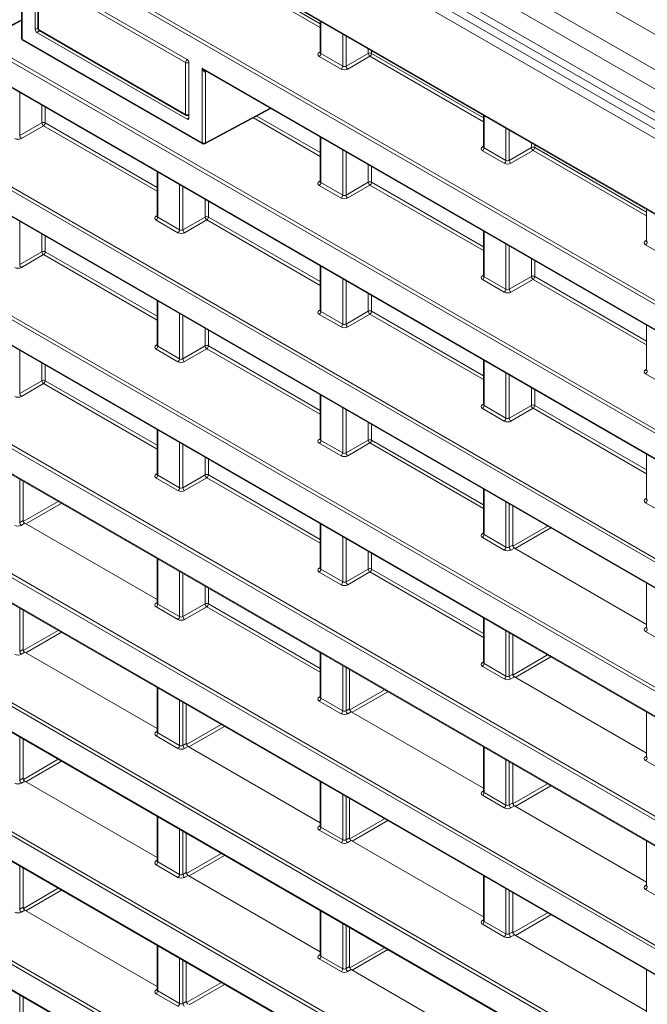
# Model space of a CAD drawing. Header units: millimetres. Extents: x 0 to 1118, y 0 to 864.
# Tile 31 of 156: x 790 to 803, y 296 to 317. Entities that reach past the tile are written whole.
import ezdxf

# ---------------------------------------------------------------- set-up
doc = ezdxf.new("R2010")
doc.units = ezdxf.units.MM

msp = doc.modelspace()

# ---------------------------------------------------------------- linework, layer by layer
at = {"color": 9, "linetype": 'Continuous', "lineweight": 0}
for p, q in [((862.034, 282.914), (766.981, 337.787)), ((861.711, 282.354), (766.658, 337.227)), ((861.607, 282.006), (766.555, 336.878)), ((766.181, 336.252), (862.331, 280.746)), ((861.607, 281.511), (766.555, 336.384)), ((862.244, 280.594), (766.095, 336.1)), ((767.896, 333.475), (860.442, 280.049)), ((859.209, 278.844), (769.129, 330.846)), ((769.164, 330.907), (859.244, 278.905)), ((863.535, 270.899), (764.804, 327.895)), ((764.839, 327.956), (863.569, 270.96)), ((764.804, 327.363), (863.535, 270.367)), ((863.535, 268.175), (764.804, 325.171)), ((764.839, 325.232), (863.569, 268.236)), ((764.804, 324.639), (863.535, 267.643)), ((859.487, 275.96), (777.321, 323.393)), ((777.426, 323.413), (859.522, 276.021)), ((777.321, 322.861), (859.487, 275.427)), ((764.839, 322.508), (863.569, 265.512)), ((863.535, 265.451), (764.804, 322.447)), ((764.804, 321.915), (863.535, 264.919)), ((764.839, 319.784), (863.569, 262.788)), ((863.535, 262.727), (764.804, 319.723)), ((764.804, 319.191), (863.535, 262.195)), ((795.937, 317.135), (793.54, 318.519)), ((793.575, 318.58), (795.937, 317.216)), ((789.64, 318.474), (789.64, 316.892)), ((793.093, 316.396), (789.987, 318.19)), ((789.987, 318.19), (789.987, 317.093)), ((790.022, 318.251), (793.128, 316.457)), ((789.303, 317.127), (789.625, 317.301)), ((795.952, 317.262), (795.952, 316.584)), ((764.839, 317.06), (863.569, 260.064)), ((789.917, 317.093), (789.972, 317.125)), ((790.008, 317.064), (789.952, 317.032)), ((789.987, 317.093), (793.093, 315.299)), ((863.535, 260.003), (764.804, 316.999)), ((789.64, 316.892), (793.44, 314.699)), ((796.413, 316.318), (796.413, 316.996)), ((796.483, 316.956), (796.483, 316.319)), ((796.952, 316.59), (796.952, 316.685)), ((797.022, 316.645), (797.022, 316.59)), ((764.804, 316.467), (863.535, 259.471)), ((793.128, 316.457), (793.128, 316.457)), ((795.916, 316.606), (795.937, 316.619)), ((796.378, 316.257), (795.917, 316.523)), ((795.952, 316.584), (796.413, 316.318)), ((796.483, 316.319), (796.952, 316.59)), ((796.987, 316.529), (796.518, 316.258)), ((799.384, 315.145), (796.987, 316.529)), ((797.022, 316.59), (799.384, 315.226)), ((793.093, 315.299), (793.093, 316.396)), ((793.164, 316.396), (793.163, 316.396)), ((793.163, 316.396), (793.163, 315.299)), ((793.44, 316.28), (859.209, 278.312)), ((793.44, 314.699), (793.44, 316.28)), ((793.532, 316.21), (793.51, 316.198)), ((793.51, 316.198), (793.51, 314.698)), ((789.589, 315.762), (789.589, 314.851)), ((790.057, 315.122), (790.057, 315.492)), ((790.127, 315.451), (790.127, 315.122)), ((793.51, 314.698), (794.877, 315.433)), ((793.128, 315.198), (793.163, 315.217)), ((793.163, 315.299), (793.164, 315.299)), ((795.937, 314.411), (794.525, 315.226)), ((794.597, 315.265), (795.937, 314.492)), ((799.399, 315.272), (799.399, 314.594)), ((789.589, 314.851), (790.057, 315.122)), ((790.093, 315.061), (789.624, 314.79)), ((792.49, 313.677), (790.093, 315.061)), ((790.127, 315.122), (792.49, 313.758)), ((799.86, 314.328), (799.86, 315.006)), ((799.93, 314.966), (799.93, 314.329)), ((795.952, 314.813), (795.952, 313.86)), ((799.363, 314.616), (799.384, 314.629)), ((799.399, 314.594), (799.86, 314.328)), ((799.93, 314.329), (800.399, 314.6)), ((800.399, 314.6), (800.399, 314.695)), ((800.469, 314.655), (800.469, 314.6)), ((800.469, 314.6), (802.832, 313.236)), ((796.413, 313.594), (796.413, 314.547)), ((796.483, 314.506), (796.483, 313.595)), ((799.825, 314.267), (799.364, 314.533)), ((800.434, 314.539), (799.965, 314.268)), ((802.832, 313.155), (800.434, 314.539)), ((863.535, 257.279), (764.804, 314.275)), ((764.839, 314.336), (863.569, 257.34)), ((796.952, 313.866), (796.952, 314.236)), ((797.022, 314.195), (797.022, 313.866)), ((792.505, 314.079), (792.505, 313.126)), ((764.804, 313.743), (863.535, 256.747)), ((792.966, 312.86), (792.966, 313.813)), ((793.036, 313.772), (793.036, 312.861)), ((795.916, 313.882), (795.937, 313.895)), ((796.378, 313.533), (795.917, 313.799)), ((795.952, 313.86), (796.413, 313.594)), ((796.483, 313.595), (796.952, 313.866)), ((796.987, 313.805), (796.518, 313.534)), ((799.384, 312.421), (796.987, 313.805)), ((797.022, 313.866), (799.384, 312.502)), ((793.505, 313.132), (793.505, 313.502)), ((793.575, 313.461), (793.575, 313.132)), ((792.469, 313.148), (792.49, 313.161)), ((792.505, 313.126), (792.966, 312.86)), ((793.036, 312.861), (793.505, 313.132)), ((793.575, 313.132), (795.937, 311.768)), ((789.589, 313.038), (789.589, 312.127)), ((792.931, 312.799), (792.47, 313.065)), ((793.54, 313.071), (793.071, 312.8)), ((795.937, 311.687), (793.54, 313.071)), ((790.057, 312.398), (790.057, 312.768)), ((790.127, 312.727), (790.127, 312.397)), ((799.399, 312.823), (799.399, 311.87)), ((799.86, 311.604), (799.86, 312.557)), ((799.93, 312.516), (799.93, 311.605)), ((802.81, 312.626), (802.832, 312.639)), ((803.272, 312.277), (802.811, 312.543)), ((789.589, 312.127), (790.057, 312.398)), ((790.093, 312.337), (789.624, 312.066)), ((792.49, 310.953), (790.093, 312.337)), ((790.127, 312.397), (792.49, 311.034)), ((795.952, 312.089), (795.952, 311.136)), ((800.399, 311.876), (800.399, 312.246)), ((800.469, 312.205), (800.469, 311.876)), ((799.363, 311.892), (799.384, 311.905)), ((799.399, 311.87), (799.86, 311.604)), ((799.93, 311.605), (800.399, 311.876)), ((800.469, 311.876), (802.832, 310.512)), ((796.413, 310.87), (796.413, 311.823)), ((796.483, 311.782), (796.483, 310.871)), ((799.825, 311.543), (799.364, 311.809)), ((800.434, 311.815), (799.965, 311.544)), ((802.832, 310.431), (800.434, 311.815)), ((863.535, 254.555), (764.804, 311.551)), ((764.839, 311.611), (863.569, 254.616)), ((796.952, 311.142), (796.952, 311.512)), ((797.022, 311.471), (797.022, 311.142)), ((792.505, 311.355), (792.505, 310.402)), ((764.804, 311.018), (863.535, 254.023)), ((792.966, 310.136), (792.966, 311.089)), ((793.036, 311.048), (793.036, 310.137)), ((795.916, 311.158), (795.937, 311.171)), ((796.378, 310.809), (795.917, 311.075)), ((795.952, 311.136), (796.413, 310.87)), ((796.483, 310.871), (796.952, 311.142)), ((796.987, 311.081), (796.518, 310.81)), ((799.384, 309.697), (796.987, 311.081)), ((797.022, 311.142), (799.384, 309.778)), ((793.505, 310.408), (793.505, 310.778)), ((793.575, 310.737), (793.575, 310.407)), ((792.469, 310.424), (792.49, 310.437)), ((792.505, 310.402), (792.966, 310.136)), ((793.036, 310.137), (793.505, 310.408)), ((793.575, 310.407), (795.937, 309.044)), ((789.589, 310.314), (789.589, 309.403)), ((792.931, 310.075), (792.47, 310.341)), ((793.54, 310.347), (793.071, 310.076)), ((795.937, 308.963), (793.54, 310.347)), ((790.057, 309.674), (790.057, 310.043)), ((790.127, 310.003), (790.127, 309.673)), ((799.399, 310.099), (799.399, 309.146)), ((799.86, 308.88), (799.86, 309.833)), ((799.93, 309.792), (799.93, 308.881)), ((802.81, 309.902), (802.832, 309.915)), ((803.272, 309.553), (802.811, 309.819)), ((789.589, 309.403), (790.057, 309.674)), ((790.093, 309.613), (789.624, 309.342)), ((792.49, 308.229), (790.093, 309.613)), ((790.127, 309.673), (792.49, 308.31)), ((795.952, 309.365), (795.952, 308.412)), ((800.399, 309.152), (800.399, 309.522)), ((800.469, 309.481), (800.469, 309.152)), ((799.363, 309.168), (799.384, 309.181)), ((799.399, 309.146), (799.86, 308.88)), ((799.93, 308.881), (800.399, 309.152)), ((800.469, 309.152), (802.832, 307.788)), ((796.413, 308.146), (796.413, 309.099)), ((796.483, 309.058), (796.483, 308.147)), ((799.825, 308.819), (799.364, 309.085)), ((800.434, 309.091), (799.965, 308.82)), ((802.832, 307.707), (800.434, 309.091)), ((796.952, 308.418), (796.952, 308.788)), ((797.022, 308.747), (797.022, 308.417)), ((792.505, 308.631), (792.505, 307.678)), ((792.966, 307.412), (792.966, 308.365)), ((793.036, 308.324), (793.036, 307.413)), ((795.916, 308.434), (795.937, 308.447)), ((796.378, 308.085), (795.917, 308.351)), ((795.952, 308.412), (796.413, 308.146)), ((796.483, 308.147), (796.952, 308.418)), ((796.987, 308.357), (796.518, 308.086)), ((799.384, 306.973), (796.987, 308.357)), ((797.022, 308.417), (799.384, 307.054)), ((793.505, 307.684), (793.505, 308.053)), ((793.575, 308.013), (793.575, 307.683)), ((792.469, 307.7), (792.49, 307.713)), ((793.036, 307.413), (793.505, 307.684)), ((793.575, 307.683), (795.937, 306.32)), ((789.589, 307.59), (789.589, 306.679)), ((792.931, 307.351), (792.47, 307.617)), ((792.505, 307.678), (792.966, 307.412)), ((793.54, 307.623), (793.071, 307.352)), ((795.937, 306.239), (793.54, 307.623)), ((799.399, 307.375), (799.399, 306.422)), ((789.665, 306.7), (790.398, 307.123)), ((790.468, 307.082), (789.716, 306.648)), ((799.86, 306.156), (799.86, 307.109)), ((799.93, 307.068), (799.93, 306.157)), ((802.81, 307.178), (802.832, 307.191)), ((803.272, 306.829), (802.811, 307.095)), ((789.589, 306.679), (789.661, 306.721)), ((789.696, 306.66), (789.624, 306.618)), ((795.952, 306.641), (795.952, 305.688)), ((799.363, 306.444), (799.384, 306.457)), ((800.006, 306.18), (800.737, 306.602)), ((800.808, 306.562), (800.056, 306.127)), ((796.413, 305.422), (796.413, 306.375)), ((796.483, 306.334), (796.483, 305.423)), ((799.825, 306.095), (799.364, 306.361)), ((799.399, 306.422), (799.86, 306.156)), ((796.952, 305.694), (796.952, 306.063)), ((797.022, 306.023), (797.022, 305.693)), ((799.93, 306.157), (800.003, 306.199)), ((800.038, 306.138), (799.965, 306.096)), ((792.505, 305.907), (792.505, 304.954)), ((792.966, 304.688), (792.966, 305.641)), ((795.916, 305.71), (795.937, 305.723)), ((796.378, 305.361), (795.917, 305.627)), ((795.952, 305.688), (796.413, 305.422)), ((796.483, 305.423), (796.952, 305.694)), ((796.987, 305.633), (796.518, 305.362)), ((799.384, 304.249), (796.987, 305.633)), ((797.022, 305.693), (799.384, 304.33)), ((793.036, 305.6), (793.036, 304.689)), ((793.505, 304.96), (793.505, 305.329)), ((793.575, 305.289), (793.575, 304.959)), ((792.469, 304.975), (792.49, 304.989)), ((789.589, 304.866), (789.589, 303.955)), ((792.931, 304.627), (792.47, 304.893)), ((792.505, 304.954), (792.966, 304.688)), ((793.036, 304.689), (793.505, 304.96)), ((793.54, 304.898), (793.071, 304.628)), ((795.937, 303.515), (793.54, 304.898)), ((793.575, 304.959), (795.937, 303.595)), ((799.399, 304.651), (799.399, 303.698)), ((789.665, 303.975), (790.399, 304.398)), ((790.469, 304.358), (789.717, 303.924)), ((799.86, 303.432), (799.86, 304.385)), ((802.81, 304.454), (802.832, 304.467)), ((803.272, 304.105), (802.811, 304.371)), ((799.93, 304.344), (799.93, 303.433)), ((789.589, 303.955), (789.661, 303.997)), ((789.696, 303.936), (789.624, 303.894)), ((795.952, 303.917), (795.952, 302.964)), ((799.363, 303.72), (799.384, 303.733)), ((800.006, 303.455), (800.738, 303.878)), ((800.809, 303.837), (800.057, 303.403)), ((796.413, 302.698), (796.413, 303.651)), ((796.483, 303.61), (796.483, 302.699)), ((799.825, 303.371), (799.364, 303.637)), ((799.399, 303.698), (799.86, 303.432)), ((799.93, 303.433), (800.003, 303.475)), ((800.038, 303.414), (799.965, 303.372)), ((792.505, 303.183), (792.505, 302.23)), ((796.559, 302.72), (797.292, 303.143)), ((792.966, 301.964), (792.966, 302.916)), ((795.916, 302.985), (795.937, 302.999)), ((796.378, 302.637), (795.917, 302.903)), ((795.952, 302.964), (796.413, 302.698)), ((797.363, 303.102), (796.611, 302.668)), ((793.036, 302.876), (793.036, 301.965)), ((796.483, 302.699), (796.555, 302.741)), ((796.591, 302.68), (796.518, 302.638)), ((793.112, 301.985), (793.846, 302.408)), ((793.916, 302.368), (793.164, 301.934)), ((789.589, 302.142), (789.589, 301.231)), ((792.469, 302.251), (792.49, 302.265)), ((792.931, 301.903), (792.47, 302.169)), ((792.505, 302.23), (792.966, 301.964)), ((793.036, 301.965), (793.108, 302.007)), ((793.144, 301.946), (793.071, 301.904)), ((799.399, 301.927), (799.399, 300.974)), ((789.666, 301.25), (790.4, 301.674)), ((799.86, 300.708), (799.86, 301.661)), ((802.81, 301.73), (802.832, 301.743)), ((790.47, 301.633), (789.718, 301.199)), ((799.93, 301.62), (799.93, 300.709)), ((803.272, 301.381), (802.811, 301.647)), ((789.589, 301.231), (789.661, 301.273)), ((789.696, 301.212), (789.624, 301.17)), ((795.952, 301.193), (795.952, 300.24)), ((800.006, 300.73), (800.739, 301.153)), ((800.81, 301.112), (800.058, 300.678)), ((796.413, 299.974), (796.413, 300.926)), ((796.483, 300.886), (796.483, 299.975)), ((799.363, 300.995), (799.384, 301.009)), ((799.825, 300.647), (799.364, 300.913)), ((799.399, 300.974), (799.86, 300.708)), ((799.93, 300.709), (800.003, 300.751)), ((800.038, 300.69), (799.965, 300.648)), ((792.505, 300.458), (792.505, 299.506)), ((796.56, 299.995), (797.293, 300.418)), ((795.916, 300.261), (795.937, 300.275)), ((795.952, 300.24), (796.413, 299.974)), ((797.364, 300.378), (796.612, 299.944)), ((792.966, 299.24), (792.966, 300.192)), ((793.036, 300.152), (793.036, 299.241)), ((796.378, 299.913), (795.917, 300.179)), ((796.483, 299.975), (796.555, 300.017)), ((796.591, 299.956), (796.518, 299.914)), ((793.113, 299.26), (793.847, 299.684)), ((793.917, 299.643), (793.165, 299.209)), ((789.589, 299.418), (789.589, 298.507)), ((792.469, 299.527), (792.49, 299.54)), ((792.931, 299.179), (792.47, 299.445)), ((792.505, 299.506), (792.966, 299.24)), ((793.036, 299.241), (793.108, 299.283)), ((793.144, 299.222), (793.071, 299.18)), ((799.399, 299.203), (799.399, 298.25)), ((789.666, 298.525), (790.4, 298.949)), ((802.81, 299.005), (802.832, 299.019)), ((790.471, 298.908), (789.719, 298.474)), ((799.86, 297.984), (799.86, 298.936)), ((799.93, 298.896), (799.93, 297.985)), ((803.272, 298.657), (802.811, 298.923)), ((789.589, 298.507), (789.661, 298.549)), ((789.696, 298.487), (789.624, 298.446)), ((795.952, 298.468), (795.952, 297.516)), ((800.007, 298.005), (800.74, 298.428)), ((800.811, 298.388), (800.059, 297.954)), ((796.413, 297.25), (796.413, 298.202)), ((796.483, 298.162), (796.483, 297.251)), ((799.363, 298.271), (799.384, 298.285)), ((799.825, 297.923), (799.364, 298.189)), ((799.399, 298.25), (799.86, 297.984)), ((799.93, 297.985), (800.003, 298.027)), ((800.038, 297.966), (799.965, 297.924)), ((792.505, 297.734), (792.505, 296.782)), ((795.916, 297.537), (795.937, 297.55)), ((795.952, 297.516), (796.413, 297.25)), ((796.56, 297.27), (797.294, 297.694)), ((797.365, 297.653), (796.613, 297.219)), ((792.966, 296.516), (792.966, 297.468)), ((793.036, 297.428), (793.036, 296.517)), ((796.378, 297.189), (795.917, 297.455)), ((796.483, 297.251), (796.555, 297.293)), ((796.591, 297.232), (796.518, 297.19)), ((793.113, 296.535), (793.848, 296.959)), ((793.918, 296.918), (793.166, 296.484)), ((789.589, 296.694), (789.589, 295.783)), ((792.469, 296.803), (792.49, 296.816)), ((792.931, 296.455), (792.47, 296.721)), ((792.505, 296.782), (792.966, 296.516)), ((793.036, 296.517), (793.108, 296.559))]:
    msp.add_line(p, q, dxfattribs=at)
at = {"color": 7, "linetype": 'Continuous', "lineweight": 15}
for p, q in [((766.658, 336.155), (861.711, 281.282)), ((767.906, 333.452), (860.453, 280.027)), ((764.814, 327.34), (863.545, 270.344)), ((764.814, 324.616), (863.545, 267.62)), ((777.381, 322.809), (859.498, 275.405)), ((764.814, 321.892), (863.545, 264.896)), ((764.814, 319.168), (863.545, 262.172)), ((789.625, 318.436), (789.625, 316.913)), ((789.917, 318.27), (789.917, 317.093)), ((789.952, 318.291), (793.128, 316.457)), ((789.972, 318.21), (789.972, 317.113)), ((789.292, 317.104), (789.625, 317.283)), ((795.937, 317.271), (795.937, 316.605)), ((789.997, 317.07), (793.104, 315.276)), ((789.65, 316.87), (793.451, 314.676)), ((789.952, 317.032), (793.128, 315.198)), ((764.814, 316.444), (863.545, 259.448)), ((795.937, 316.605), (795.936, 316.599)), ((793.164, 316.396), (793.164, 315.219)), ((793.501, 316.228), (859.22, 278.289)), ((793.499, 314.675), (794.893, 315.424)), ((793.152, 315.276), (793.164, 315.282)), ((799.384, 315.281), (799.384, 314.615)), ((795.937, 314.821), (795.937, 313.881)), ((799.384, 314.615), (799.383, 314.609)), ((792.49, 314.087), (792.49, 313.147)), ((764.814, 313.72), (863.545, 256.724)), ((795.937, 313.881), (795.936, 313.875)), ((792.49, 313.147), (792.489, 313.141)), ((802.832, 313.291), (802.832, 312.625)), ((799.384, 312.831), (799.384, 311.891)), ((802.831, 312.625), (802.83, 312.619)), ((795.937, 312.097), (795.937, 311.157)), ((799.384, 311.891), (799.383, 311.885)), ((792.49, 311.363), (792.49, 310.423)), ((795.937, 311.157), (795.936, 311.151)), ((764.814, 310.996), (863.545, 254)), ((802.832, 310.841), (802.832, 309.901)), ((792.49, 310.423), (792.489, 310.417)), ((799.384, 310.107), (799.384, 309.167)), ((802.831, 309.901), (802.83, 309.895)), ((795.937, 309.373), (795.937, 308.433)), ((799.384, 309.167), (799.383, 309.161)), ((792.49, 308.639), (792.49, 307.699)), ((795.937, 308.433), (795.936, 308.427)), ((802.832, 308.117), (802.832, 307.177)), ((792.49, 307.699), (792.489, 307.693)), ((789.661, 306.721), (789.661, 307.548)), ((799.384, 307.383), (799.384, 306.443)), ((802.831, 307.177), (802.83, 307.171)), ((800.003, 306.199), (800.003, 307.026)), ((789.696, 306.66), (792.49, 305.047)), ((795.937, 306.649), (795.937, 305.709)), ((799.384, 306.443), (799.383, 306.437)), ((800.038, 306.138), (802.832, 304.525)), ((792.49, 305.915), (792.49, 304.975)), ((795.937, 305.709), (795.936, 305.703)), ((802.832, 305.393), (802.832, 304.453)), ((789.661, 303.997), (789.661, 304.824)), ((792.49, 304.975), (792.489, 304.969)), ((799.384, 304.659), (799.384, 303.719)), ((802.831, 304.453), (802.83, 304.447)), ((800.003, 303.475), (800.003, 304.302)), ((789.696, 303.936), (792.49, 302.323)), ((795.937, 303.925), (795.937, 302.985)), ((796.555, 302.741), (796.555, 303.568)), ((799.384, 303.719), (799.383, 303.713)), ((800.038, 303.414), (802.832, 301.801)), ((792.49, 303.191), (792.49, 302.251)), ((795.937, 302.985), (795.936, 302.979)), ((793.108, 302.007), (793.108, 302.834)), ((796.591, 302.68), (799.384, 301.067)), ((802.832, 302.669), (802.832, 301.729)), ((789.661, 301.273), (789.661, 302.1)), ((792.49, 302.251), (792.489, 302.245)), ((793.144, 301.946), (795.937, 300.333)), ((799.384, 301.935), (799.384, 300.995)), ((802.831, 301.729), (802.83, 301.723)), ((800.003, 300.751), (800.003, 301.578)), ((789.696, 301.212), (792.49, 299.599)), ((795.937, 301.201), (795.937, 300.261)), ((796.555, 300.017), (796.555, 300.844)), ((799.384, 300.995), (799.383, 300.989)), ((800.038, 300.69), (802.832, 299.077)), ((792.49, 300.467), (792.49, 299.527)), ((795.937, 300.261), (795.936, 300.255)), ((793.108, 299.283), (793.108, 300.11)), ((796.591, 299.956), (799.384, 298.343)), ((802.832, 299.945), (802.832, 299.005)), ((789.661, 298.549), (789.661, 299.376)), ((792.49, 299.527), (792.489, 299.521)), ((793.144, 299.222), (795.937, 297.609)), ((799.384, 299.211), (799.384, 298.271)), ((802.831, 299.005), (802.83, 298.999)), ((800.003, 298.027), (800.003, 298.854)), ((789.696, 298.487), (792.49, 296.875)), ((795.937, 298.477), (795.937, 297.537)), ((796.555, 297.293), (796.555, 298.12)), ((799.384, 298.271), (799.383, 298.265)), ((800.038, 297.966), (802.832, 296.353)), ((792.49, 297.743), (792.49, 296.803)), ((795.937, 297.537), (795.936, 297.531)), ((793.108, 296.559), (793.108, 297.386)), ((796.591, 297.232), (799.384, 295.619)), ((802.832, 297.221), (802.832, 296.281)), ((792.49, 296.803), (792.489, 296.797)), ((789.661, 295.825), (789.661, 296.652))]:
    msp.add_line(p, q, dxfattribs=at)
for centre, start, end in [((790.022, 317.113), 180, 240.0027), ((789.675, 316.913), 180, 240.0027), ((793.129, 315.32), 240.0027, 298.2656), ((793.476, 314.719), 240.0027, 298.2656)]:
    msp.add_arc(centre, 0.05, start, end, dxfattribs=at)
at = {"color": 9, "linetype": 'Continuous', "lineweight": 0}
for centre, radius, start, end in [((789.996, 317.115), 0.024, 184.1293, 247.1908), ((790.011, 317.09), 0.024, 172.814, 235.8738), ((789.65, 316.915), 0.0247, 185.0787, 246.2415), ((789.664, 316.889), 0.024, 172.814, 235.8738), ((793.17, 316.393), 0.077, 123.2297, 177.3477), ((793.084, 316.391), 0.0793, 3.5222, 56.4778), ((795.931, 316.629), 0.0279, 236.5278, 281.5634), ((795.875, 316.588), 0.077, 303.2297, 357.3477), ((796.986, 316.521), 0.077, 62.6565, 116.7662), ((797.031, 316.595), 0.0793, 183.5222, 236.4778), ((796.945, 316.593), 0.077, 303.2297, 357.3477), ((793.129, 316.465), 0.077, 242.6565, 296.7662), ((793.538, 316.2), 0.0275, 135.9998, 183.7207), ((796.336, 316.322), 0.077, 303.2297, 357.3477), ((796.562, 316.324), 0.0793, 183.5222, 236.4778), ((793.129, 315.368), 0.077, 242.6565, 296.7662), ((793.117, 315.296), 0.024, 172.814, 235.8738), ((793.139, 315.296), 0.0244, 302.6721, 6.5147), ((790.092, 315.053), 0.077, 62.6565, 116.7662), ((790.137, 315.127), 0.0793, 183.5222, 236.4778), ((790.051, 315.125), 0.077, 303.2297, 357.3477), ((789.668, 314.856), 0.0793, 183.5222, 236.4778), ((793.476, 314.767), 0.077, 242.6565, 296.7662), ((793.465, 314.696), 0.0247, 173.763, 234.9248), ((793.486, 314.696), 0.0244, 302.6721, 6.5147), ((799.378, 314.639), 0.0279, 236.5278, 281.5634), ((799.322, 314.598), 0.077, 303.2297, 357.3477), ((800.434, 314.531), 0.077, 62.6565, 116.7662), ((800.478, 314.605), 0.0793, 183.5222, 236.4778), ((800.392, 314.603), 0.077, 303.2297, 357.3477), ((799.783, 314.332), 0.077, 303.2297, 357.3477), ((800.009, 314.334), 0.0793, 183.5222, 236.4778), ((795.931, 313.905), 0.0279, 236.5278, 281.5634), ((795.875, 313.864), 0.077, 303.2297, 357.3477), ((796.986, 313.797), 0.077, 62.6565, 116.7662), ((797.031, 313.871), 0.0793, 183.5222, 236.4778), ((796.945, 313.869), 0.077, 303.2297, 357.3477), ((796.336, 313.598), 0.077, 303.2297, 357.3477), ((796.562, 313.6), 0.0793, 183.5222, 236.4778), ((792.484, 313.171), 0.0279, 236.5133, 281.7062), ((792.428, 313.13), 0.077, 303.2297, 357.3477), ((793.539, 313.063), 0.077, 62.6565, 116.7662), ((793.584, 313.137), 0.0793, 183.5222, 236.4778), ((793.498, 313.135), 0.077, 303.2297, 357.3477), ((792.889, 312.864), 0.077, 303.2297, 357.3477), ((793.115, 312.866), 0.0793, 183.5222, 236.4778), ((802.826, 312.649), 0.0279, 236.5278, 281.5634), ((802.769, 312.608), 0.077, 303.2297, 357.3477), ((790.092, 312.329), 0.077, 62.6565, 116.7662), ((790.137, 312.403), 0.0793, 183.5222, 236.4778), ((790.051, 312.401), 0.077, 303.2297, 357.3477), ((789.668, 312.132), 0.0793, 183.5222, 236.4778), ((799.378, 311.915), 0.0279, 236.5278, 281.5634), ((799.322, 311.874), 0.077, 303.2297, 357.3477), ((800.434, 311.807), 0.077, 62.6565, 116.7662), ((800.478, 311.881), 0.0793, 183.5222, 236.4778), ((800.392, 311.879), 0.077, 303.2297, 357.3477), ((799.783, 311.608), 0.077, 303.2297, 357.3477), ((800.009, 311.61), 0.0793, 183.5222, 236.4778), ((795.931, 311.181), 0.0279, 236.5278, 281.5634), ((795.875, 311.14), 0.077, 303.2297, 357.3477), ((796.986, 311.073), 0.077, 62.6565, 116.7662), ((797.031, 311.147), 0.0793, 183.5222, 236.4778), ((796.945, 311.145), 0.077, 303.2297, 357.3477), ((796.336, 310.874), 0.077, 303.2297, 357.3477), ((796.562, 310.876), 0.0793, 183.5222, 236.4778), ((792.484, 310.447), 0.0279, 236.5133, 281.7062), ((792.428, 310.406), 0.077, 303.2297, 357.3477), ((793.539, 310.339), 0.077, 62.6565, 116.7662), ((793.584, 310.413), 0.0793, 183.5222, 236.4778), ((793.498, 310.411), 0.077, 303.2297, 357.3477), ((792.889, 310.14), 0.077, 303.2297, 357.3477), ((793.115, 310.142), 0.0793, 183.5222, 236.4778), ((802.826, 309.925), 0.0279, 236.5278, 281.5634), ((802.769, 309.884), 0.077, 303.2297, 357.3477), ((790.092, 309.605), 0.077, 62.6565, 116.7662), ((790.137, 309.679), 0.0793, 183.5222, 236.4778), ((790.051, 309.677), 0.077, 303.2297, 357.3477), ((789.668, 309.408), 0.0793, 183.5222, 236.4778), ((799.378, 309.191), 0.0279, 236.5278, 281.5634), ((799.322, 309.15), 0.077, 303.2297, 357.3477), ((800.434, 309.083), 0.077, 62.6565, 116.7662), ((800.478, 309.157), 0.0793, 183.5222, 236.4778), ((800.392, 309.155), 0.077, 303.2297, 357.3477), ((799.783, 308.884), 0.077, 303.2297, 357.3477), ((800.009, 308.886), 0.0793, 183.5222, 236.4778), ((795.931, 308.457), 0.0279, 236.5278, 281.5634), ((795.875, 308.416), 0.077, 303.2297, 357.3477), ((796.986, 308.349), 0.077, 62.6565, 116.7662), ((797.031, 308.423), 0.0793, 183.5222, 236.4778), ((796.945, 308.421), 0.077, 303.2297, 357.3477), ((796.336, 308.15), 0.077, 303.2297, 357.3477), ((796.562, 308.152), 0.0793, 183.5222, 236.4778), ((792.484, 307.723), 0.0279, 236.5133, 281.7062), ((793.539, 307.615), 0.077, 62.6565, 116.7662), ((793.584, 307.689), 0.0793, 183.5222, 236.4778), ((793.498, 307.687), 0.077, 303.2297, 357.3477), ((792.428, 307.682), 0.077, 303.2297, 357.3477), ((792.889, 307.416), 0.077, 303.2297, 357.3477), ((793.115, 307.418), 0.0793, 183.5222, 236.4778), ((802.826, 307.201), 0.0279, 236.5133, 281.7062), ((802.769, 307.16), 0.077, 303.2297, 357.3477), ((789.668, 306.684), 0.0793, 183.5222, 236.4778), ((799.378, 306.467), 0.0279, 236.5278, 281.5634), ((799.322, 306.426), 0.077, 303.2297, 357.3477), ((799.783, 306.16), 0.077, 303.2297, 357.3477), ((800.009, 306.162), 0.0793, 183.5222, 236.4778), ((795.931, 305.733), 0.0279, 236.5278, 281.5634), ((795.875, 305.692), 0.077, 303.2297, 357.3477), ((796.986, 305.625), 0.077, 62.6565, 116.7662), ((797.031, 305.699), 0.0793, 183.5222, 236.4778), ((796.945, 305.697), 0.077, 303.2297, 357.3477), ((796.336, 305.426), 0.077, 303.2297, 357.3477), ((796.562, 305.428), 0.0793, 183.5222, 236.4778), ((792.484, 304.999), 0.0279, 236.5278, 281.5634), ((792.428, 304.958), 0.077, 303.2297, 357.3477), ((793.539, 304.891), 0.077, 62.6565, 116.7662), ((793.584, 304.965), 0.0793, 183.5222, 236.4778), ((793.498, 304.963), 0.077, 303.2297, 357.3477), ((792.889, 304.692), 0.077, 303.2297, 357.3477), ((793.115, 304.694), 0.0793, 183.5222, 236.4778), ((802.826, 304.477), 0.0279, 236.5278, 281.5634), ((802.769, 304.436), 0.077, 303.2297, 357.3477), ((789.668, 303.96), 0.0793, 183.5222, 236.4778), ((799.378, 303.743), 0.0279, 236.5278, 281.5634), ((799.322, 303.702), 0.077, 303.2297, 357.3477), ((799.783, 303.436), 0.077, 303.2297, 357.3477), ((800.009, 303.438), 0.0793, 183.5222, 236.4778), ((795.931, 303.009), 0.0279, 236.5278, 281.5634), ((795.875, 302.968), 0.077, 303.2297, 357.3477), ((796.336, 302.702), 0.077, 303.2297, 357.3477), ((796.562, 302.704), 0.0793, 183.5222, 236.4778), ((792.484, 302.275), 0.0279, 236.5278, 281.5634), ((792.428, 302.233), 0.077, 303.2297, 357.3477), ((792.889, 301.967), 0.077, 303.2297, 357.3477), ((793.115, 301.97), 0.0793, 183.5222, 236.4778), ((802.826, 301.753), 0.0279, 236.5278, 281.5634), ((802.769, 301.712), 0.077, 303.2297, 357.3477), ((789.668, 301.236), 0.0793, 183.5222, 236.4778), ((799.378, 301.019), 0.0279, 236.5278, 281.5634), ((799.322, 300.978), 0.077, 303.2297, 357.3477), ((799.783, 300.712), 0.077, 303.2297, 357.3477), ((800.009, 300.714), 0.0793, 183.5222, 236.4778), ((795.931, 300.285), 0.0279, 236.5278, 281.5634), ((795.875, 300.243), 0.077, 303.2297, 357.3477), ((796.336, 299.977), 0.077, 303.2297, 357.3477), ((796.562, 299.98), 0.0793, 183.5222, 236.4778), ((792.484, 299.551), 0.0279, 236.5278, 281.5634), ((792.428, 299.509), 0.077, 303.2297, 357.3477), ((792.889, 299.243), 0.077, 303.2297, 357.3477), ((793.115, 299.246), 0.0793, 183.5222, 236.4778), ((802.826, 299.029), 0.0279, 236.5278, 281.5634), ((802.769, 298.988), 0.077, 303.2297, 357.3477), ((789.668, 298.512), 0.0793, 183.5222, 236.4778), ((799.378, 298.295), 0.0279, 236.5278, 281.5634), ((799.322, 298.253), 0.077, 303.2297, 357.3477), ((799.783, 297.987), 0.077, 303.2297, 357.3477), ((800.009, 297.99), 0.0793, 183.5222, 236.4778), ((795.931, 297.561), 0.0279, 236.5278, 281.5634), ((795.875, 297.519), 0.077, 303.2297, 357.3477), ((796.336, 297.253), 0.077, 303.2297, 357.3477), ((796.562, 297.256), 0.0793, 183.5222, 236.4778), ((792.484, 296.826), 0.0279, 236.5278, 281.5634), ((792.428, 296.785), 0.077, 303.2297, 357.3477), ((792.889, 296.519), 0.077, 303.2297, 357.3477), ((793.115, 296.522), 0.0793, 183.5222, 236.4778)]:
    msp.add_arc(centre, radius, start, end, dxfattribs=at)
at = {"color": 7, "linetype": 'Continuous', "lineweight": 15}
for centre, ratio, start_param, end_param in [((789.952, 317.073), 0.577557, 0.785632, 2.356124), ((793.128, 316.416), 0.577557, 3.927224, 5.497716), ((793.128, 315.239), 0.577206, 2.356428, 3.92692), ((789.696, 306.7), 0.577557, 0.785632, 2.356124), ((800.038, 306.179), 0.577557, 0.785632, 2.356124), ((789.696, 303.976), 0.577557, 0.785632, 2.356124), ((800.038, 303.455), 0.577557, 0.785632, 2.356124), ((796.591, 302.72), 0.577557, 0.785632, 2.356124), ((793.144, 301.986), 0.577557, 0.785632, 2.356124), ((789.696, 301.252), 0.577557, 0.785632, 2.356124), ((800.038, 300.731), 0.577557, 0.785632, 2.356124), ((796.591, 299.996), 0.577557, 0.785632, 2.356124), ((793.144, 299.262), 0.577557, 0.785632, 2.356124), ((789.696, 298.528), 0.577557, 0.785632, 2.356124), ((800.038, 298.006), 0.577557, 0.785632, 2.356124), ((796.591, 297.272), 0.577557, 0.785632, 2.356124), ((793.144, 296.538), 0.577557, 0.785632, 2.356124)]:
    msp.add_ellipse(centre, major_axis=(-0.025, 0.0433), ratio=ratio, start_param=start_param, end_param=end_param, dxfattribs=at)
at = {"color": 9, "linetype": 'Continuous', "lineweight": 0}
for centre, major_axis, ratio, start_param, end_param in [((795.988, 316.566), (0.1, 0.0015), 0.587275, 2.364613, 3.917956), ((795.987, 316.606), (0.05, 0.0016), 0.597067, 3.122887, 3.908285), ((793.476, 316.3), (-0.0734, 0.0797), 0.368963, 1.488198, 2.273677), ((793.476, 316.3), (-0.032, 0.103), 0.368959, 1.653349, 3.206692), ((796.449, 316.3), (0.1, 0.0015), 0.587275, 3.917956, 5.471299), ((796.448, 316.34), (0.05, 0.0016), 0.597067, 3.908285, 5.461628), ((789.554, 314.832), (0.1, 0.0015), 0.587275, 3.917956, 5.471299), ((799.435, 314.576), (0.1, 0.0015), 0.587275, 2.364613, 3.917956), ((799.434, 314.616), (0.05, 0.0016), 0.597067, 3.122887, 3.908285), ((799.896, 314.31), (0.1, 0.0015), 0.587275, 3.917956, 5.471299), ((799.895, 314.35), (0.05, 0.0016), 0.597067, 3.908285, 5.461628), ((795.988, 313.842), (0.1, 0.0015), 0.587275, 2.364613, 3.917956), ((795.987, 313.882), (0.05, 0.0016), 0.597067, 3.122887, 3.908285), ((796.449, 313.576), (0.1, 0.0015), 0.587275, 3.917956, 5.471299), ((796.448, 313.616), (0.05, 0.0016), 0.597067, 3.908285, 5.461628), ((792.541, 313.108), (0.1, 0.0015), 0.587275, 2.364613, 3.917956), ((792.54, 313.148), (0.05, 0.0016), 0.597067, 3.122887, 3.908285), ((793.002, 312.842), (0.1, 0.0015), 0.587275, 3.917956, 5.471299), ((793.001, 312.882), (0.05, 0.0016), 0.597067, 3.908285, 5.461628), ((802.882, 312.586), (0.1, 0.0015), 0.587275, 2.364613, 3.917956), ((802.882, 312.626), (0.05, 0.0016), 0.597067, 3.122887, 3.908285), ((789.554, 312.107), (0.1, 0.0015), 0.587275, 3.917956, 5.471299), ((799.435, 311.852), (0.1, 0.0015), 0.587275, 2.364613, 3.917956), ((799.434, 311.892), (0.05, 0.0016), 0.597067, 3.122887, 3.908285), ((799.896, 311.586), (0.1, 0.0015), 0.587275, 3.917956, 5.471299), ((799.895, 311.626), (0.05, 0.0016), 0.597067, 3.908285, 5.461628), ((795.988, 311.118), (0.1, 0.0015), 0.587275, 2.364613, 3.917956), ((795.987, 311.158), (0.05, 0.0016), 0.597067, 3.122887, 3.908285), ((796.449, 310.852), (0.1, 0.0015), 0.587275, 3.917956, 5.471299), ((796.448, 310.892), (0.05, 0.0016), 0.597067, 3.908285, 5.461628), ((792.541, 310.384), (0.1, 0.0015), 0.587275, 2.364613, 3.917956), ((792.54, 310.424), (0.05, 0.0016), 0.597067, 3.122887, 3.908285), ((793.002, 310.117), (0.1, 0.0015), 0.587275, 3.917956, 5.471299), ((793.001, 310.158), (0.05, 0.0016), 0.597067, 3.908285, 5.461628), ((802.882, 309.862), (0.1, 0.0015), 0.587275, 2.364613, 3.917956), ((802.882, 309.902), (0.05, 0.0016), 0.597067, 3.122887, 3.908285), ((789.554, 309.383), (0.1, 0.0015), 0.587275, 3.917956, 5.471299), ((799.435, 309.128), (0.1, 0.0015), 0.587275, 2.364613, 3.917956), ((799.434, 309.168), (0.05, 0.0016), 0.597067, 3.122887, 3.908285), ((799.896, 308.862), (0.1, 0.0015), 0.587275, 3.917956, 5.471299), ((799.895, 308.902), (0.05, 0.0016), 0.597067, 3.908285, 5.461628), ((795.988, 308.394), (0.1, 0.0015), 0.587275, 2.364613, 3.917956), ((795.987, 308.434), (0.05, 0.0016), 0.597067, 3.122887, 3.908285), ((796.448, 308.168), (0.05, 0.0016), 0.597067, 3.908285, 5.461628), ((796.449, 308.127), (0.1, 0.0015), 0.587275, 3.917956, 5.471299), ((792.541, 307.659), (0.1, 0.0015), 0.587275, 2.364613, 3.917956), ((792.54, 307.7), (0.05, 0.0016), 0.597067, 3.122887, 3.908285), ((793.002, 307.393), (0.1, 0.0015), 0.587275, 3.917956, 5.471299), ((793.001, 307.434), (0.05, 0.0016), 0.597067, 3.908285, 5.461628), ((802.882, 307.138), (0.1, 0.0015), 0.587275, 2.364613, 3.917956), ((802.882, 307.178), (0.05, 0.0016), 0.597067, 3.122887, 3.908285), ((789.554, 306.659), (0.1, 0.0015), 0.587275, 3.917956, 5.471299), ((799.435, 306.404), (0.1, 0.0015), 0.587275, 2.364613, 3.917956), ((799.434, 306.444), (0.05, 0.0016), 0.597067, 3.122887, 3.908285), ((799.896, 306.137), (0.1, 0.0015), 0.587275, 3.917956, 5.471299), ((799.895, 306.178), (0.05, 0.0016), 0.597067, 3.908285, 5.461628), ((795.988, 305.669), (0.1, 0.0015), 0.587275, 2.364613, 3.917956), ((795.987, 305.71), (0.05, 0.0016), 0.597067, 3.122887, 3.908285), ((796.448, 305.444), (0.05, 0.0016), 0.597067, 3.908285, 5.461628), ((796.449, 305.403), (0.1, 0.0015), 0.587275, 3.917956, 5.471299), ((792.541, 304.935), (0.1, 0.0015), 0.587275, 2.364613, 3.917956), ((792.54, 304.976), (0.05, 0.0016), 0.597067, 3.122887, 3.908285), ((793.002, 304.669), (0.1, 0.0015), 0.587275, 3.917956, 5.471299), ((793.001, 304.71), (0.05, 0.0016), 0.597067, 3.908285, 5.461628), ((802.882, 304.414), (0.1, 0.0015), 0.587275, 2.364613, 3.917956), ((802.882, 304.454), (0.05, 0.0016), 0.597067, 3.122887, 3.908285), ((789.554, 303.935), (0.1, 0.0015), 0.587275, 3.917956, 5.471299), ((799.435, 303.679), (0.1, 0.0015), 0.587275, 2.364613, 3.917956), ((799.434, 303.72), (0.05, 0.0016), 0.597067, 3.122887, 3.908285), ((799.896, 303.413), (0.1, 0.0015), 0.587275, 3.917956, 5.471299), ((799.895, 303.454), (0.05, 0.0016), 0.597067, 3.908285, 5.461628), ((795.988, 302.945), (0.1, 0.0015), 0.587275, 2.364613, 3.917956), ((795.987, 302.986), (0.05, 0.0016), 0.597067, 3.122887, 3.908285), ((796.448, 302.72), (0.05, 0.0016), 0.597067, 3.908285, 5.461628), ((796.449, 302.679), (0.1, 0.0015), 0.587275, 3.917956, 5.471299), ((792.541, 302.211), (0.1, 0.0015), 0.587275, 2.364613, 3.917956), ((792.54, 302.252), (0.05, 0.0016), 0.597067, 3.122887, 3.908285), ((793.002, 301.945), (0.1, 0.0015), 0.587275, 3.917956, 5.471299), ((793.001, 301.986), (0.05, 0.0016), 0.597067, 3.908285, 5.461628), ((802.882, 301.689), (0.1, 0.0015), 0.587275, 2.364613, 3.917956), ((802.882, 301.73), (0.05, 0.0016), 0.597067, 3.122887, 3.908285), ((789.554, 301.211), (0.1, 0.0015), 0.587275, 3.917956, 5.471299), ((799.435, 300.955), (0.1, 0.0015), 0.587275, 2.364613, 3.917956), ((799.434, 300.996), (0.05, 0.0016), 0.597067, 3.122887, 3.908285), ((799.896, 300.689), (0.1, 0.0015), 0.587275, 3.917956, 5.471299), ((799.895, 300.73), (0.05, 0.0016), 0.597067, 3.908285, 5.461628), ((795.988, 300.221), (0.1, 0.0015), 0.587275, 2.364613, 3.917956), ((795.987, 300.262), (0.05, 0.0016), 0.597067, 3.122887, 3.908285), ((796.449, 299.955), (0.1, 0.0015), 0.587275, 3.917956, 5.471299), ((796.448, 299.996), (0.05, 0.0016), 0.597067, 3.908285, 5.461628), ((792.541, 299.487), (0.1, 0.0015), 0.587275, 2.364613, 3.917956), ((792.54, 299.528), (0.05, 0.0016), 0.597067, 3.122887, 3.908285), ((793.002, 299.221), (0.1, 0.0015), 0.587275, 3.917956, 5.471299), ((793.001, 299.262), (0.05, 0.0016), 0.597067, 3.908285, 5.461628), ((802.882, 298.965), (0.1, 0.0015), 0.587275, 2.364613, 3.917956), ((802.882, 299.006), (0.05, 0.0016), 0.597067, 3.122887, 3.908285), ((789.554, 298.487), (0.1, 0.0015), 0.587275, 3.917956, 5.471299), ((799.435, 298.231), (0.1, 0.0015), 0.587275, 2.364613, 3.917956), ((799.434, 298.272), (0.05, 0.0016), 0.597067, 3.122887, 3.908285), ((799.896, 297.965), (0.1, 0.0015), 0.587275, 3.917956, 5.471299), ((799.895, 298.006), (0.05, 0.0016), 0.597067, 3.908285, 5.461628), ((795.988, 297.497), (0.1, 0.0015), 0.587275, 2.364613, 3.917956), ((795.987, 297.538), (0.05, 0.0016), 0.597067, 3.122887, 3.908285), ((796.449, 297.231), (0.1, 0.0015), 0.587275, 3.917956, 5.471299), ((796.448, 297.272), (0.05, 0.0016), 0.597067, 3.908285, 5.461628), ((792.541, 296.763), (0.1, 0.0015), 0.587275, 2.364613, 3.917956), ((792.54, 296.804), (0.05, 0.0016), 0.597067, 3.122887, 3.908285), ((793.001, 296.538), (0.05, 0.0016), 0.597067, 3.908285, 5.461628)]:
    msp.add_ellipse(centre, major_axis=major_axis, ratio=ratio, start_param=start_param, end_param=end_param, dxfattribs=at)

doc.saveas('drawing.dxf')
